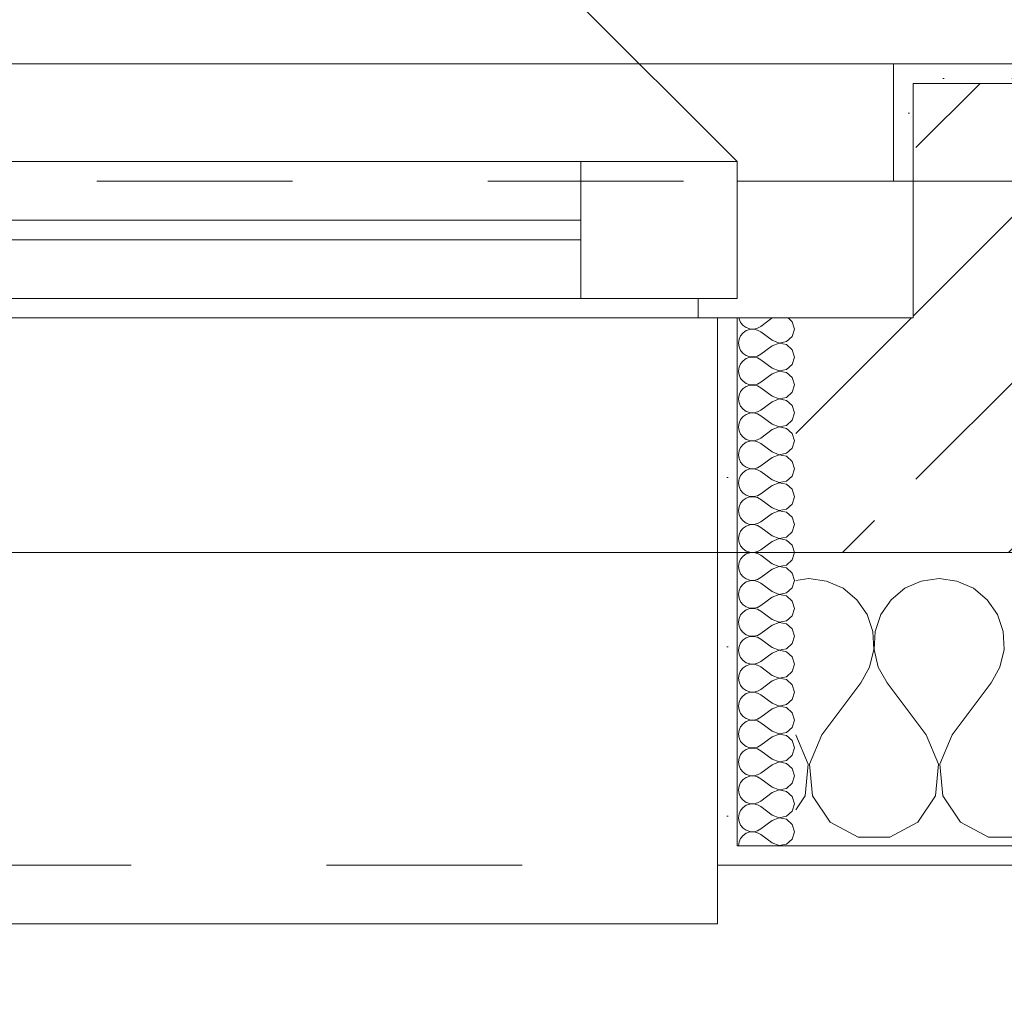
# Model space of a CAD drawing. Header units: metres. Extents: x -3.6 to 90.7, y -11.1 to 18.
# Tile 19 of 256: x 3.063 to 3.567, y -0.22 to 0.278. Entities that reach past the tile are written whole.
import ezdxf

# ---------------------------------------------------------------- set-up
doc = ezdxf.new("R2010")
doc.units = ezdxf.units.M
doc.header["$MEASUREMENT"] = 0
doc.linetypes.add('Strichlinie eng', pattern=[0.115, 0.075, -0.04])
doc.linetypes.add('Untersicht', pattern=[0.1, 0.075, -0.025])
for name, color, linetype in [('152 - Bemaßung_ Beschriftung.Ausbau', 7, 'Continuous'), ('603 - Struktur.Bodenplatte_ Decke Roh', 7, 'Continuous'), ('604 - Struktur.Wand Aussen', 7, 'Continuous'), ('650 - Abdeckung.Fußboden Aufbau', 7, 'Continuous'), ('Neubau_653 - Abdeckung.TB Verkofferung', 7, 'Continuous')]:
    doc.layers.add(name, color=color, linetype=linetype)
doc.styles.add('ERSTELLTER_STIL_2', font='txt')
doc.dimstyles.new('ERSTELLTER_STIL__1', dxfattribs={"dimtxt": 0.1, "dimasz": 0.0532, "dimexe": 0.18, "dimexo": 0.0625, "dimgap": 0, "dimtad": 1, "dimzin": 0, "dimdsep": 46, "dimtxsty": 'ERSTELLTER_STIL_2', "dimblk": 'ARROWHEAD_2', "dimblk1": 'ARROWHEAD_2', "dimblk2": 'ARROWHEAD_2', "dimcen": 0.09, "dimse1": 1, "dimse2": 1, "dimclrd": 7, "dimclre": 7, "dimclrt": 7, "dimazin": 0, "dimtfac": 1, "dimtdec": 4, "dimtmove": 0, "dimatfit": 3, "dimfxl": 1, "dimtolj": 1, "dimtzin": 0, "dimarcsym": 0})
doc.dimstyles.new('ERSTELLTER_STIL__2', dxfattribs={"dimtxt": 0.1, "dimasz": 0.0532, "dimexe": 0.18, "dimexo": 0.0625, "dimgap": 0, "dimtad": 1, "dimzin": 0, "dimdsep": 46, "dimtxsty": 'ERSTELLTER_STIL_2', "dimblk": 'ARROWHEAD_2', "dimblk1": 'ARROWHEAD_2', "dimblk2": 'ARROWHEAD_2', "dimcen": 0.09, "dimse1": 1, "dimse2": 1, "dimclrd": 7, "dimclre": 7, "dimclrt": 7, "dimazin": 0, "dimtfac": 1, "dimtdec": 4, "dimtmove": 2, "dimatfit": 3, "dimfxl": 1, "dimtolj": 1, "dimtzin": 0, "dimarcsym": 0})
doc.dimstyles.new('ERSTELLTER_STIL__3', dxfattribs={"dimtxt": 0.1, "dimasz": 0.0532, "dimexe": 0.18, "dimexo": 0.0625, "dimgap": 0, "dimtad": 1, "dimtih": 1, "dimtoh": 1, "dimzin": 0, "dimdsep": 46, "dimtxsty": 'ERSTELLTER_STIL_2', "dimblk": 'ARROWHEAD_2', "dimblk1": 'ARROWHEAD_2', "dimblk2": 'ARROWHEAD_2', "dimcen": 0.09, "dimse1": 1, "dimse2": 1, "dimclrd": 7, "dimclre": 7, "dimclrt": 7, "dimazin": 0, "dimtfac": 1, "dimtdec": 4, "dimtmove": 0, "dimatfit": 3, "dimfxl": 1, "dimtolj": 1, "dimtzin": 0, "dimarcsym": 0})
pattern_1 = [(0, (0, 0), (0, 0.0866025), [0, -0.05]), (0, (0.025, 0.0433), (0, 0.0866025), [0, -0.05])]
pattern_2 = [(45, (0, 0), (-0.01767767, 0.01767767), [0, -0.025])]

# ---------------------------------------------------------------- blocks, each defined once
blk = doc.blocks.new('*X73')
at = {"layer": '604 - Struktur.Wand Aussen', "color": 7, "linetype": 'Continuous', "lineweight": 5}
for p, q in [((3.46667, -0.00833), (3.46, -0.00926)), ((3.47578, -0.0096), (3.46667, -0.00833)), ((3.48419, -0.01331), (3.47578, -0.0096)), ((3.52422, -0.0096), (3.51581, -0.01331)), ((3.53333, -0.00833), (3.52422, -0.0096)), ((3.54244, -0.0096), (3.53333, -0.00833)), ((3.55086, -0.01331), (3.54244, -0.0096)), ((3.49127, -0.01918), (3.48419, -0.01331)), ((3.51581, -0.01331), (3.50873, -0.01918)), ((3.55794, -0.01918), (3.55086, -0.01331)), ((3.49648, -0.02676), (3.49127, -0.01918)), ((3.50873, -0.01918), (3.50352, -0.02676)), ((3.56315, -0.02676), (3.55794, -0.01918)), ((3.49942, -0.03547), (3.49648, -0.02676)), ((3.50352, -0.02676), (3.50058, -0.03547)), ((3.56609, -0.03547), (3.56315, -0.02676)), ((3.49987, -0.04466), (3.49942, -0.03547)), ((3.50058, -0.03547), (3.50013, -0.04466)), ((3.56653, -0.04466), (3.56609, -0.03547)), ((3.49778, -0.05362), (3.49987, -0.04466)), ((3.50013, -0.04466), (3.50222, -0.05362)), ((3.56445, -0.05362), (3.56653, -0.04466)), ((3.49333, -0.06167), (3.49778, -0.05362)), ((3.50222, -0.05362), (3.50667, -0.06167)), ((3.56, -0.06167), (3.56445, -0.05362)), ((3.47333, -0.08833), (3.49333, -0.06167)), ((3.52667, -0.08833), (3.50667, -0.06167)), ((3.54, -0.08833), (3.56, -0.06167)), ((3.46629, -0.1033), (3.46, -0.08833)), ((3.47333, -0.08833), (3.46705, -0.1033)), ((3.53295, -0.1033), (3.52667, -0.08833)), ((3.54, -0.08833), (3.53371, -0.1033)), ((3.46475, -0.11947), (3.46629, -0.1033)), ((3.46705, -0.1033), (3.46858, -0.11947)), ((3.53142, -0.11947), (3.53295, -0.1033)), ((3.53371, -0.1033), (3.53525, -0.11947)), ((3.46, -0.12662), (3.46475, -0.11947)), ((3.46858, -0.11947), (3.47757, -0.13299)), ((3.52243, -0.13299), (3.53142, -0.11947)), ((3.53525, -0.11947), (3.54424, -0.13299)), ((3.47757, -0.13299), (3.49188, -0.14066)), ((3.50812, -0.14066), (3.52243, -0.13299)), ((3.54424, -0.13299), (3.55855, -0.14066)), ((3.49188, -0.14066), (3.50812, -0.14066)), ((3.55855, -0.14066), (3.57479, -0.14066))]:
    blk.add_line(p, q, dxfattribs=at)
blk = doc.blocks.new('*X114')
at = {"layer": '604 - Struktur.Wand Aussen', "color": 7, "linetype": 'Continuous', "lineweight": 5}
for p, q in [((3.43091, 0.125), (3.43099, 0.12448)), ((3.43099, 0.12448), (3.43178, 0.12267)), ((3.43178, 0.12267), (3.43304, 0.12116)), ((3.43304, 0.12116), (3.43466, 0.12004)), ((3.44786, 0.125), (3.44214, 0.12071)), ((3.45822, 0.12304), (3.45608, 0.125)), ((3.45929, 0.11929), (3.45822, 0.12304)), ((3.43178, 0.1159), (3.43099, 0.11409)), ((3.43304, 0.11742), (3.43178, 0.1159)), ((3.43466, 0.11853), (3.43304, 0.11742)), ((3.43466, 0.12004), (3.43653, 0.11941)), ((3.43653, 0.11916), (3.43466, 0.11853)), ((3.43653, 0.11941), (3.4385, 0.11931)), ((3.4385, 0.11926), (3.43653, 0.11916)), ((3.4385, 0.11931), (3.44042, 0.11976)), ((3.44042, 0.11881), (3.4385, 0.11926)), ((3.44042, 0.11976), (3.44214, 0.12071)), ((3.44214, 0.11786), (3.44042, 0.11881)), ((3.44786, 0.11357), (3.44214, 0.11786)), ((3.45822, 0.11553), (3.45929, 0.11929)), ((3.43099, 0.11409), (3.43071, 0.11214)), ((3.43071, 0.11214), (3.43099, 0.11019)), ((3.44786, 0.11357), (3.4515, 0.11217)), ((3.4515, 0.11211), (3.44786, 0.11071)), ((3.4515, 0.11217), (3.45534, 0.1129)), ((3.45534, 0.11139), (3.4515, 0.11211)), ((3.45534, 0.1129), (3.45822, 0.11553)), ((3.45822, 0.10876), (3.45534, 0.11139)), ((3.43099, 0.11019), (3.43178, 0.10839)), ((3.43178, 0.10839), (3.43304, 0.10687)), ((3.43304, 0.10687), (3.43466, 0.10575)), ((3.44042, 0.10547), (3.44214, 0.10643)), ((3.44786, 0.11071), (3.44214, 0.10643)), ((3.45929, 0.105), (3.45822, 0.10876)), ((3.43178, 0.10161), (3.43099, 0.09981)), ((3.43304, 0.10313), (3.43178, 0.10161)), ((3.43466, 0.10425), (3.43304, 0.10313)), ((3.43466, 0.10575), (3.43653, 0.10512)), ((3.43653, 0.10488), (3.43466, 0.10425)), ((3.43653, 0.10512), (3.4385, 0.10503)), ((3.4385, 0.10497), (3.43653, 0.10488)), ((3.4385, 0.10503), (3.44042, 0.10547)), ((3.44042, 0.10453), (3.4385, 0.10497)), ((3.44214, 0.10357), (3.44042, 0.10453)), ((3.44786, 0.09929), (3.44214, 0.10357)), ((3.45534, 0.09861), (3.45822, 0.10124)), ((3.45822, 0.10124), (3.45929, 0.105)), ((3.43099, 0.09981), (3.43071, 0.09786)), ((3.43071, 0.09786), (3.43099, 0.09591)), ((3.43099, 0.09591), (3.43178, 0.0941)), ((3.44786, 0.09643), (3.44214, 0.09214)), ((3.44786, 0.09929), (3.4515, 0.09789)), ((3.4515, 0.09783), (3.44786, 0.09643)), ((3.4515, 0.09789), (3.45534, 0.09861)), ((3.45534, 0.0971), (3.4515, 0.09783)), ((3.45822, 0.09447), (3.45534, 0.0971)), ((3.43178, 0.0941), (3.43304, 0.09258)), ((3.43304, 0.09258), (3.43466, 0.09147)), ((3.43466, 0.09147), (3.43653, 0.09084)), ((3.43653, 0.09084), (3.4385, 0.09074)), ((3.4385, 0.09069), (3.43653, 0.09059)), ((3.4385, 0.09074), (3.44042, 0.09119)), ((3.44042, 0.09024), (3.4385, 0.09069)), ((3.44042, 0.09119), (3.44214, 0.09214)), ((3.45929, 0.09071), (3.45822, 0.09447)), ((3.45822, 0.08696), (3.45929, 0.09071)), ((3.43178, 0.08733), (3.43099, 0.08552)), ((3.43304, 0.08884), (3.43178, 0.08733)), ((3.43466, 0.08996), (3.43304, 0.08884)), ((3.43653, 0.09059), (3.43466, 0.08996)), ((3.44214, 0.08929), (3.44042, 0.09024)), ((3.44786, 0.085), (3.44214, 0.08929)), ((3.45534, 0.08433), (3.45822, 0.08696)), ((3.43099, 0.08552), (3.43071, 0.08357)), ((3.43071, 0.08357), (3.43099, 0.08162)), ((3.43099, 0.08162), (3.43178, 0.07982)), ((3.44786, 0.08214), (3.44214, 0.07786)), ((3.44786, 0.085), (3.4515, 0.0836)), ((3.4515, 0.08354), (3.44786, 0.08214)), ((3.4515, 0.0836), (3.45534, 0.08433)), ((3.45534, 0.08282), (3.4515, 0.08354)), ((3.45822, 0.08018), (3.45534, 0.08282)), ((3.43178, 0.07982), (3.43304, 0.0783)), ((3.43304, 0.0783), (3.43466, 0.07718)), ((3.43466, 0.07567), (3.43304, 0.07456)), ((3.43466, 0.07718), (3.43653, 0.07655)), ((3.43653, 0.0763), (3.43466, 0.07567)), ((3.43653, 0.07655), (3.4385, 0.07646)), ((3.4385, 0.0764), (3.43653, 0.0763)), ((3.4385, 0.07646), (3.44042, 0.0769)), ((3.44042, 0.07595), (3.4385, 0.0764)), ((3.44042, 0.0769), (3.44214, 0.07786)), ((3.44214, 0.075), (3.44042, 0.07595)), ((3.45929, 0.07643), (3.45822, 0.08018)), ((3.45822, 0.07267), (3.45929, 0.07643)), ((3.43099, 0.07124), (3.43071, 0.06929)), ((3.43178, 0.07304), (3.43099, 0.07124)), ((3.43304, 0.07456), (3.43178, 0.07304)), ((3.44786, 0.07071), (3.44214, 0.075)), ((3.44786, 0.07071), (3.4515, 0.06931)), ((3.45534, 0.07004), (3.45822, 0.07267)), ((3.43071, 0.06929), (3.43099, 0.06733)), ((3.43099, 0.06733), (3.43178, 0.06553)), ((3.43178, 0.06553), (3.43304, 0.06401)), ((3.44786, 0.06786), (3.44214, 0.06357)), ((3.4515, 0.06926), (3.44786, 0.06786)), ((3.4515, 0.06931), (3.45534, 0.07004)), ((3.45534, 0.06853), (3.4515, 0.06926)), ((3.45822, 0.0659), (3.45534, 0.06853)), ((3.45929, 0.06214), (3.45822, 0.0659)), ((3.43304, 0.06401), (3.43466, 0.0629)), ((3.43466, 0.06139), (3.43304, 0.06027)), ((3.43466, 0.0629), (3.43653, 0.06227)), ((3.43653, 0.06202), (3.43466, 0.06139)), ((3.43653, 0.06227), (3.4385, 0.06217)), ((3.4385, 0.06211), (3.43653, 0.06202)), ((3.4385, 0.06217), (3.44042, 0.06262)), ((3.44042, 0.06167), (3.4385, 0.06211)), ((3.44042, 0.06262), (3.44214, 0.06357)), ((3.44214, 0.06071), (3.44042, 0.06167)), ((3.44786, 0.05643), (3.44214, 0.06071)), ((3.45822, 0.05839), (3.45929, 0.06214)), ((3.43099, 0.05695), (3.43071, 0.055)), ((3.43178, 0.05876), (3.43099, 0.05695)), ((3.43304, 0.06027), (3.43178, 0.05876)), ((3.44786, 0.05643), (3.4515, 0.05503)), ((3.4515, 0.05503), (3.45534, 0.05575)), ((3.45534, 0.05575), (3.45822, 0.05839)), ((3.43071, 0.055), (3.43099, 0.05305)), ((3.43099, 0.05305), (3.43178, 0.05124)), ((3.43178, 0.05124), (3.43304, 0.04973)), ((3.44786, 0.05357), (3.44214, 0.04929)), ((3.4515, 0.05497), (3.44786, 0.05357)), ((3.45534, 0.05425), (3.4515, 0.05497)), ((3.45822, 0.05161), (3.45534, 0.05425)), ((3.45929, 0.04786), (3.45822, 0.05161)), ((3.43304, 0.04599), (3.43178, 0.04447)), ((3.43304, 0.04973), (3.43466, 0.04861)), ((3.43466, 0.0471), (3.43304, 0.04599)), ((3.43466, 0.04861), (3.43653, 0.04798)), ((3.43653, 0.04773), (3.43466, 0.0471)), ((3.43653, 0.04798), (3.4385, 0.04789)), ((3.4385, 0.04783), (3.43653, 0.04773)), ((3.4385, 0.04789), (3.44042, 0.04833)), ((3.44042, 0.04738), (3.4385, 0.04783)), ((3.44042, 0.04833), (3.44214, 0.04929)), ((3.44214, 0.04643), (3.44042, 0.04738)), ((3.44786, 0.04214), (3.44214, 0.04643)), ((3.45822, 0.0441), (3.45929, 0.04786)), ((3.43099, 0.04267), (3.43071, 0.04071)), ((3.43071, 0.04071), (3.43099, 0.03876)), ((3.43178, 0.04447), (3.43099, 0.04267)), ((3.44786, 0.04214), (3.4515, 0.04074)), ((3.4515, 0.04069), (3.44786, 0.03929)), ((3.4515, 0.04074), (3.45534, 0.04147)), ((3.45534, 0.03996), (3.4515, 0.04069)), ((3.45534, 0.04147), (3.45822, 0.0441)), ((3.43099, 0.03876), (3.43178, 0.03696)), ((3.43178, 0.03696), (3.43304, 0.03544)), ((3.43304, 0.03544), (3.43466, 0.03433)), ((3.44786, 0.03929), (3.44214, 0.035)), ((3.45822, 0.03733), (3.45534, 0.03996)), ((3.45929, 0.03357), (3.45822, 0.03733)), ((3.43304, 0.0317), (3.43178, 0.03018)), ((3.43466, 0.03282), (3.43304, 0.0317)), ((3.43466, 0.03433), (3.43653, 0.0337)), ((3.43653, 0.03345), (3.43466, 0.03282)), ((3.43653, 0.0337), (3.4385, 0.0336)), ((3.4385, 0.03354), (3.43653, 0.03345)), ((3.4385, 0.0336), (3.44042, 0.03405)), ((3.44042, 0.0331), (3.4385, 0.03354)), ((3.44042, 0.03405), (3.44214, 0.035)), ((3.44214, 0.03214), (3.44042, 0.0331)), ((3.44786, 0.02786), (3.44214, 0.03214)), ((3.45822, 0.02982), (3.45929, 0.03357)), ((3.43099, 0.02838), (3.43071, 0.02643)), ((3.43071, 0.02643), (3.43099, 0.02448)), ((3.43178, 0.03018), (3.43099, 0.02838)), ((3.44786, 0.02786), (3.4515, 0.02646)), ((3.4515, 0.0264), (3.44786, 0.025)), ((3.4515, 0.02646), (3.45534, 0.02718)), ((3.45534, 0.02567), (3.4515, 0.0264)), ((3.45534, 0.02718), (3.45822, 0.02982)), ((3.45822, 0.02304), (3.45534, 0.02567)), ((3.43099, 0.02448), (3.43178, 0.02267)), ((3.43178, 0.02267), (3.43304, 0.02116)), ((3.43304, 0.02116), (3.43466, 0.02004)), ((3.44042, 0.01976), (3.44214, 0.02071)), ((3.44786, 0.025), (3.44214, 0.02071)), ((3.45929, 0.01929), (3.45822, 0.02304)), ((3.43178, 0.0159), (3.43099, 0.01409)), ((3.43304, 0.01742), (3.43178, 0.0159)), ((3.43466, 0.01853), (3.43304, 0.01742)), ((3.43466, 0.02004), (3.43653, 0.01941)), ((3.43653, 0.01916), (3.43466, 0.01853)), ((3.43653, 0.01941), (3.4385, 0.01931)), ((3.4385, 0.01926), (3.43653, 0.01916)), ((3.4385, 0.01931), (3.44042, 0.01976)), ((3.44042, 0.01881), (3.4385, 0.01926)), ((3.44214, 0.01786), (3.44042, 0.01881)), ((3.44786, 0.01357), (3.44214, 0.01786)), ((3.45534, 0.0129), (3.45822, 0.01553)), ((3.45822, 0.01553), (3.45929, 0.01929)), ((3.43099, 0.01409), (3.43071, 0.01214)), ((3.43071, 0.01214), (3.43099, 0.01019)), ((3.43099, 0.01019), (3.43178, 0.00839)), ((3.44786, 0.01071), (3.44214, 0.00643)), ((3.44786, 0.01357), (3.4515, 0.01217)), ((3.4515, 0.01211), (3.44786, 0.01071)), ((3.4515, 0.01217), (3.45534, 0.0129)), ((3.45534, 0.01139), (3.4515, 0.01211)), ((3.45822, 0.00876), (3.45534, 0.01139)), ((3.43178, 0.00839), (3.43304, 0.00687)), ((3.43304, 0.00687), (3.43466, 0.00575)), ((3.43466, 0.00575), (3.43653, 0.00512)), ((3.43653, 0.00512), (3.4385, 0.00503)), ((3.4385, 0.00503), (3.44042, 0.00547)), ((3.44042, 0.00547), (3.44214, 0.00643)), ((3.45929, 0.005), (3.45822, 0.00876)), ((3.43178, 0.00161), (3.43099, -0.00019)), ((3.43304, 0.00313), (3.43178, 0.00161)), ((3.43466, 0.00425), (3.43304, 0.00313)), ((3.43653, 0.00488), (3.43466, 0.00425)), ((3.4385, 0.00497), (3.43653, 0.00488)), ((3.44042, 0.00453), (3.4385, 0.00497)), ((3.44214, 0.00357), (3.44042, 0.00453)), ((3.44786, -0.00071), (3.44214, 0.00357)), ((3.45534, -0.00139), (3.45822, 0.00124)), ((3.45822, 0.00124), (3.45929, 0.005)), ((3.43099, -0.00019), (3.43071, -0.00214)), ((3.43071, -0.00214), (3.43099, -0.00409)), ((3.43099, -0.00409), (3.43178, -0.0059)), ((3.44786, -0.00357), (3.44214, -0.00786)), ((3.44786, -0.00071), (3.4515, -0.00211)), ((3.4515, -0.00217), (3.44786, -0.00357)), ((3.4515, -0.00211), (3.45534, -0.00139)), ((3.45534, -0.0029), (3.4515, -0.00217)), ((3.45822, -0.00553), (3.45534, -0.0029)), ((3.43178, -0.0059), (3.43304, -0.00742)), ((3.43304, -0.00742), (3.43466, -0.00853)), ((3.43466, -0.01004), (3.43304, -0.01116)), ((3.43466, -0.00853), (3.43653, -0.00916)), ((3.43653, -0.00941), (3.43466, -0.01004)), ((3.43653, -0.00916), (3.4385, -0.00926)), ((3.4385, -0.00931), (3.43653, -0.00941)), ((3.4385, -0.00926), (3.44042, -0.00881)), ((3.44042, -0.00976), (3.4385, -0.00931)), ((3.44042, -0.00881), (3.44214, -0.00786)), ((3.44214, -0.01071), (3.44042, -0.00976)), ((3.45929, -0.00929), (3.45822, -0.00553)), ((3.45822, -0.01304), (3.45929, -0.00929)), ((3.43099, -0.01448), (3.43071, -0.01643)), ((3.43178, -0.01267), (3.43099, -0.01448)), ((3.43304, -0.01116), (3.43178, -0.01267)), ((3.44786, -0.015), (3.44214, -0.01071)), ((3.44786, -0.015), (3.4515, -0.0164)), ((3.45534, -0.01567), (3.45822, -0.01304)), ((3.43071, -0.01643), (3.43099, -0.01838)), ((3.43099, -0.01838), (3.43178, -0.02018)), ((3.44786, -0.01786), (3.44214, -0.02214)), ((3.4515, -0.01646), (3.44786, -0.01786)), ((3.4515, -0.0164), (3.45534, -0.01567)), ((3.45534, -0.01718), (3.4515, -0.01646)), ((3.45822, -0.01982), (3.45534, -0.01718)), ((3.45929, -0.02357), (3.45822, -0.01982)), ((3.43178, -0.02018), (3.43304, -0.0217)), ((3.43304, -0.0217), (3.43466, -0.02282)), ((3.43466, -0.02433), (3.43304, -0.02544)), ((3.43466, -0.02282), (3.43653, -0.02345)), ((3.43653, -0.0237), (3.43466, -0.02433)), ((3.43653, -0.02345), (3.4385, -0.02354)), ((3.4385, -0.0236), (3.43653, -0.0237)), ((3.4385, -0.02354), (3.44042, -0.0231)), ((3.44042, -0.02405), (3.4385, -0.0236)), ((3.44042, -0.0231), (3.44214, -0.02214)), ((3.44214, -0.025), (3.44042, -0.02405)), ((3.44786, -0.02929), (3.44214, -0.025)), ((3.45822, -0.02733), (3.45929, -0.02357)), ((3.43099, -0.02876), (3.43071, -0.03071)), ((3.43178, -0.02696), (3.43099, -0.02876)), ((3.43304, -0.02544), (3.43178, -0.02696)), ((3.44786, -0.02929), (3.4515, -0.03069)), ((3.4515, -0.03069), (3.45534, -0.02996)), ((3.45534, -0.02996), (3.45822, -0.02733)), ((3.43071, -0.03071), (3.43099, -0.03267)), ((3.43099, -0.03267), (3.43178, -0.03447)), ((3.43178, -0.03447), (3.43304, -0.03599)), ((3.44786, -0.03214), (3.44214, -0.03643)), ((3.4515, -0.03074), (3.44786, -0.03214)), ((3.45534, -0.03147), (3.4515, -0.03074)), ((3.45822, -0.0341), (3.45534, -0.03147)), ((3.45929, -0.03786), (3.45822, -0.0341)), ((3.43304, -0.03973), (3.43178, -0.04124)), ((3.43304, -0.03599), (3.43466, -0.0371)), ((3.43466, -0.03861), (3.43304, -0.03973)), ((3.43466, -0.0371), (3.43653, -0.03773)), ((3.43653, -0.03798), (3.43466, -0.03861)), ((3.43653, -0.03773), (3.4385, -0.03783)), ((3.4385, -0.03789), (3.43653, -0.03798)), ((3.4385, -0.03783), (3.44042, -0.03738)), ((3.44042, -0.03833), (3.4385, -0.03789)), ((3.44042, -0.03738), (3.44214, -0.03643)), ((3.44214, -0.03929), (3.44042, -0.03833)), ((3.44786, -0.04357), (3.44214, -0.03929)), ((3.45822, -0.04161), (3.45929, -0.03786)), ((3.43099, -0.04305), (3.43071, -0.045)), ((3.43071, -0.045), (3.43099, -0.04695)), ((3.43178, -0.04124), (3.43099, -0.04305)), ((3.44786, -0.04357), (3.4515, -0.04497)), ((3.4515, -0.04503), (3.44786, -0.04643)), ((3.4515, -0.04497), (3.45534, -0.04425)), ((3.45534, -0.04575), (3.4515, -0.04503)), ((3.45534, -0.04425), (3.45822, -0.04161)), ((3.43099, -0.04695), (3.43178, -0.04876)), ((3.43178, -0.04876), (3.43304, -0.05027)), ((3.43304, -0.05027), (3.43466, -0.05139)), ((3.44786, -0.04643), (3.44214, -0.05071)), ((3.45822, -0.04839), (3.45534, -0.04575)), ((3.45929, -0.05214), (3.45822, -0.04839)), ((3.43304, -0.05401), (3.43178, -0.05553)), ((3.43466, -0.0529), (3.43304, -0.05401)), ((3.43466, -0.05139), (3.43653, -0.05202)), ((3.43653, -0.05227), (3.43466, -0.0529)), ((3.43653, -0.05202), (3.4385, -0.05211)), ((3.4385, -0.05217), (3.43653, -0.05227)), ((3.4385, -0.05211), (3.44042, -0.05167)), ((3.44042, -0.05262), (3.4385, -0.05217)), ((3.44042, -0.05167), (3.44214, -0.05071)), ((3.44214, -0.05357), (3.44042, -0.05262)), ((3.44786, -0.05786), (3.44214, -0.05357)), ((3.45822, -0.0559), (3.45929, -0.05214)), ((3.43099, -0.05733), (3.43071, -0.05929)), ((3.43071, -0.05929), (3.43099, -0.06124)), ((3.43178, -0.05553), (3.43099, -0.05733)), ((3.44786, -0.05786), (3.4515, -0.05926)), ((3.4515, -0.05931), (3.44786, -0.06071)), ((3.4515, -0.05926), (3.45534, -0.05853)), ((3.45534, -0.06004), (3.4515, -0.05931)), ((3.45534, -0.05853), (3.45822, -0.0559)), ((3.45822, -0.06267), (3.45534, -0.06004)), ((3.43099, -0.06124), (3.43178, -0.06304)), ((3.43178, -0.06304), (3.43304, -0.06456)), ((3.43304, -0.06456), (3.43466, -0.06567)), ((3.44042, -0.06595), (3.44214, -0.065)), ((3.44786, -0.06071), (3.44214, -0.065)), ((3.45929, -0.06643), (3.45822, -0.06267)), ((3.43178, -0.06982), (3.43099, -0.07162)), ((3.43304, -0.0683), (3.43178, -0.06982)), ((3.43466, -0.06718), (3.43304, -0.0683)), ((3.43466, -0.06567), (3.43653, -0.0663)), ((3.43653, -0.06655), (3.43466, -0.06718)), ((3.43653, -0.0663), (3.4385, -0.0664)), ((3.4385, -0.06646), (3.43653, -0.06655)), ((3.4385, -0.0664), (3.44042, -0.06595)), ((3.44042, -0.0669), (3.4385, -0.06646)), ((3.44214, -0.06786), (3.44042, -0.0669)), ((3.44786, -0.07214), (3.44214, -0.06786)), ((3.45534, -0.07282), (3.45822, -0.07018)), ((3.45822, -0.07018), (3.45929, -0.06643)), ((3.43099, -0.07162), (3.43071, -0.07357)), ((3.43071, -0.07357), (3.43099, -0.07552)), ((3.43099, -0.07552), (3.43178, -0.07733)), ((3.44786, -0.075), (3.44214, -0.07929)), ((3.44786, -0.07214), (3.4515, -0.07354)), ((3.4515, -0.0736), (3.44786, -0.075)), ((3.4515, -0.07354), (3.45534, -0.07282)), ((3.45534, -0.07433), (3.4515, -0.0736)), ((3.45822, -0.07696), (3.45534, -0.07433)), ((3.43178, -0.07733), (3.43304, -0.07884)), ((3.43304, -0.07884), (3.43466, -0.07996)), ((3.43466, -0.07996), (3.43653, -0.08059)), ((3.4385, -0.08069), (3.44042, -0.08024)), ((3.44042, -0.08024), (3.44214, -0.07929)), ((3.45929, -0.08071), (3.45822, -0.07696)), ((3.43178, -0.0841), (3.43099, -0.08591)), ((3.43304, -0.08258), (3.43178, -0.0841)), ((3.43466, -0.08147), (3.43304, -0.08258)), ((3.43653, -0.08084), (3.43466, -0.08147)), ((3.43653, -0.08059), (3.4385, -0.08069)), ((3.4385, -0.08074), (3.43653, -0.08084)), ((3.44042, -0.08119), (3.4385, -0.08074)), ((3.44214, -0.08214), (3.44042, -0.08119)), ((3.44786, -0.08643), (3.44214, -0.08214)), ((3.45534, -0.0871), (3.45822, -0.08447)), ((3.45822, -0.08447), (3.45929, -0.08071)), ((3.43099, -0.08591), (3.43071, -0.08786)), ((3.43071, -0.08786), (3.43099, -0.08981)), ((3.43099, -0.08981), (3.43178, -0.09161)), ((3.44786, -0.08929), (3.44214, -0.09357)), ((3.44786, -0.08643), (3.4515, -0.08783)), ((3.4515, -0.08789), (3.44786, -0.08929)), ((3.4515, -0.08783), (3.45534, -0.0871)), ((3.45534, -0.08861), (3.4515, -0.08789)), ((3.45822, -0.09124), (3.45534, -0.08861)), ((3.43178, -0.09161), (3.43304, -0.09313)), ((3.43304, -0.09313), (3.43466, -0.09425)), ((3.43466, -0.09425), (3.43653, -0.09488)), ((3.43653, -0.09512), (3.43466, -0.09575)), ((3.43653, -0.09488), (3.4385, -0.09497)), ((3.4385, -0.09503), (3.43653, -0.09512)), ((3.4385, -0.09497), (3.44042, -0.09453)), ((3.44042, -0.09547), (3.4385, -0.09503)), ((3.44042, -0.09453), (3.44214, -0.09357)), ((3.44214, -0.09643), (3.44042, -0.09547)), ((3.45929, -0.095), (3.45822, -0.09124)), ((3.45822, -0.09876), (3.45929, -0.095)), ((3.43099, -0.10019), (3.43071, -0.10214)), ((3.43178, -0.09839), (3.43099, -0.10019)), ((3.43304, -0.09687), (3.43178, -0.09839)), ((3.43466, -0.09575), (3.43304, -0.09687)), ((3.44786, -0.10071), (3.44214, -0.09643)), ((3.44786, -0.10071), (3.4515, -0.10211)), ((3.45534, -0.10139), (3.45822, -0.09876)), ((3.43071, -0.10214), (3.43099, -0.10409)), ((3.43099, -0.10409), (3.43178, -0.1059)), ((3.44786, -0.10357), (3.44214, -0.10786)), ((3.4515, -0.10217), (3.44786, -0.10357)), ((3.4515, -0.10211), (3.45534, -0.10139)), ((3.45534, -0.1029), (3.4515, -0.10217)), ((3.45822, -0.10553), (3.45534, -0.1029)), ((3.45929, -0.10929), (3.45822, -0.10553)), ((3.43178, -0.1059), (3.43304, -0.10742)), ((3.43304, -0.10742), (3.43466, -0.10853)), ((3.43466, -0.11004), (3.43304, -0.11116)), ((3.43466, -0.10853), (3.43653, -0.10916)), ((3.43653, -0.10941), (3.43466, -0.11004)), ((3.43653, -0.10916), (3.4385, -0.10926)), ((3.4385, -0.10931), (3.43653, -0.10941)), ((3.4385, -0.10926), (3.44042, -0.10881)), ((3.44042, -0.10976), (3.4385, -0.10931)), ((3.44042, -0.10881), (3.44214, -0.10786)), ((3.44214, -0.11071), (3.44042, -0.10976)), ((3.44786, -0.115), (3.44214, -0.11071)), ((3.45822, -0.11304), (3.45929, -0.10929)), ((3.43099, -0.11448), (3.43071, -0.11643)), ((3.43178, -0.11267), (3.43099, -0.11448)), ((3.43304, -0.11116), (3.43178, -0.11267)), ((3.44786, -0.115), (3.4515, -0.1164)), ((3.4515, -0.1164), (3.45534, -0.11567)), ((3.45534, -0.11567), (3.45822, -0.11304)), ((3.43071, -0.11643), (3.43099, -0.11838)), ((3.43099, -0.11838), (3.43178, -0.12018)), ((3.43178, -0.12018), (3.43304, -0.1217)), ((3.44786, -0.11786), (3.44214, -0.12214)), ((3.4515, -0.11646), (3.44786, -0.11786)), ((3.45534, -0.11718), (3.4515, -0.11646)), ((3.45822, -0.11982), (3.45534, -0.11718)), ((3.45929, -0.12357), (3.45822, -0.11982)), ((3.43304, -0.12544), (3.43178, -0.12696)), ((3.43304, -0.1217), (3.43466, -0.12282)), ((3.43466, -0.12433), (3.43304, -0.12544)), ((3.43466, -0.12282), (3.43653, -0.12345)), ((3.43653, -0.1237), (3.43466, -0.12433)), ((3.43653, -0.12345), (3.4385, -0.12354)), ((3.4385, -0.1236), (3.43653, -0.1237)), ((3.4385, -0.12354), (3.44042, -0.1231)), ((3.44042, -0.12405), (3.4385, -0.1236)), ((3.44042, -0.1231), (3.44214, -0.12214)), ((3.44214, -0.125), (3.44042, -0.12405)), ((3.44786, -0.12929), (3.44214, -0.125)), ((3.45822, -0.12733), (3.45929, -0.12357)), ((3.43099, -0.12876), (3.43071, -0.13071)), ((3.43071, -0.13071), (3.43099, -0.13267)), ((3.43178, -0.12696), (3.43099, -0.12876)), ((3.44786, -0.12929), (3.4515, -0.13069)), ((3.4515, -0.13074), (3.44786, -0.13214)), ((3.4515, -0.13069), (3.45534, -0.12996)), ((3.45534, -0.13147), (3.4515, -0.13074)), ((3.45534, -0.12996), (3.45822, -0.12733)), ((3.43099, -0.13267), (3.43178, -0.13447)), ((3.43178, -0.13447), (3.43304, -0.13599)), ((3.44786, -0.13214), (3.44214, -0.13643)), ((3.45822, -0.1341), (3.45534, -0.13147)), ((3.45929, -0.13786), (3.45822, -0.1341)), ((3.43304, -0.13973), (3.43178, -0.14124)), ((3.43304, -0.13599), (3.43466, -0.1371)), ((3.43466, -0.13861), (3.43304, -0.13973)), ((3.43466, -0.1371), (3.43653, -0.13773)), ((3.43653, -0.13798), (3.43466, -0.13861)), ((3.43653, -0.13773), (3.4385, -0.13783)), ((3.4385, -0.13789), (3.43653, -0.13798)), ((3.4385, -0.13783), (3.44042, -0.13738)), ((3.44042, -0.13833), (3.4385, -0.13789)), ((3.44042, -0.13738), (3.44214, -0.13643)), ((3.44214, -0.13929), (3.44042, -0.13833)), ((3.44786, -0.14357), (3.44214, -0.13929)), ((3.45822, -0.14161), (3.45929, -0.13786)), ((3.43099, -0.14305), (3.43071, -0.145)), ((3.43178, -0.14124), (3.43099, -0.14305)), ((3.44786, -0.14357), (3.4515, -0.14497)), ((3.4515, -0.14497), (3.45534, -0.14425)), ((3.45534, -0.14425), (3.45822, -0.14161))]:
    blk.add_line(p, q, dxfattribs=at)
blk = doc.blocks.new('*D352')
at = {"layer": '152 - Bemaßung_ Beschriftung.Ausbau', "color": 7, "linetype": 'Continuous', "lineweight": 5}
for p, q in [((-1.71, 0.02521), (-1.64, -0.01521)), ((-1.675, -0.145), (-1.675, 0.005)), ((-1.71, -0.12479), (-1.64, -0.16521)), ((-1.6225, -0.145), (-1.7275, -0.145)), ((-1.675, -0.17923), (-1.675, -0.145))]:
    blk.add_line(p, q, dxfattribs=at)
at = {"layer": '152 - Bemaßung_ Beschriftung.Ausbau', "color": 7, "lineweight": 5, "insert": (-1.68664, -0.14589), "char_height": 0.1, "attachment_point": 7, "rotation": 90, "style": 'ERSTELLTER_STIL_2'}
blk.add_mtext('\\A1;{\\pql;\\fArial|b0|i0|c0|p38;15}', dxfattribs=at)
blk = doc.blocks.new('ARROWHEAD_2')
at = {"color": 0, "linetype": 'Continuous', "lineweight": 0}
for p, q in [((-0.3781, -0.655), (0.3781, 0.655)), ((0, 0), (-1, 0))]:
    blk.add_line(p, q, dxfattribs=at)
blk = doc.blocks.new('*D353')
at = {"layer": '152 - Bemaßung_ Beschriftung.Ausbau', "color": 7, "linetype": 'Continuous', "lineweight": 5}
for p, q in [((-1.71, 0.02521), (-1.64, -0.01521)), ((-1.675, -0.145), (-1.675, 0.005))]:
    blk.add_line(p, q, dxfattribs=at)
blk = doc.blocks.new('*D355')
at = {"layer": '152 - Bemaßung_ Beschriftung.Ausbau', "color": 7, "linetype": 'Continuous', "lineweight": 5}
for p, q in [((-1.71, 5.82521), (-1.64, 5.78479)), ((-1.6225, 5.805), (-1.7275, 5.805)), ((-1.675, 0.245), (-1.675, 5.805)), ((-1.71, 0.26521), (-1.64, 0.22479)), ((-1.6225, 0.245), (-1.7275, 0.245)), ((-1.675, 0.005), (-1.675, 0.245))]:
    blk.add_line(p, q, dxfattribs=at)
at = {"layer": '152 - Bemaßung_ Beschriftung.Ausbau', "color": 7, "lineweight": 5, "char_height": 0.1, "attachment_point": 7, "rotation": 90, "style": 'ERSTELLTER_STIL_2'}
for s, insert in [('\\A1;{\\pql;\\fArial|b0|i0|c0|p38;12}', (-1.695, 5.633)), ('\\A1;{\\pql;\\fArial|b0|i0|c0|p38;5,56}', (-1.695, 2.81608))]:
    blk.add_mtext(s, dxfattribs=dict(at, insert=insert))
blk = doc.blocks.new('*D362')
at = {"layer": '152 - Bemaßung_ Beschriftung.Ausbau', "color": 7, "linetype": 'Continuous', "lineweight": 5}
for p, q in [((-2.21, 0.02521), (-2.14, -0.01521)), ((-2.175, -0.145), (-2.175, 0.005)), ((-2.21, -0.12479), (-2.14, -0.16521)), ((-2.1225, -0.145), (-2.2275, -0.145)), ((-2.175, -0.17923), (-2.175, -0.145))]:
    blk.add_line(p, q, dxfattribs=at)
at = {"layer": '152 - Bemaßung_ Beschriftung.Ausbau', "color": 7, "lineweight": 5, "insert": (-2.1845, -0.14511), "char_height": 0.1, "attachment_point": 7, "rotation": 90, "style": 'ERSTELLTER_STIL_2'}
blk.add_mtext('\\A1;{\\pql;\\fArial|b0|i0|c0|p38;15}', dxfattribs=at)
blk = doc.blocks.new('*D363')
at = {"layer": '152 - Bemaßung_ Beschriftung.Ausbau', "color": 7, "linetype": 'Continuous', "lineweight": 5}
for p, q in [((-2.21, 0.27019), (-2.14, 0.22978)), ((-2.14, 0.22479), (-2.21, 0.26521)), ((-2.1225, 0.245), (-2.2275, 0.245)), ((-2.175, 0.005), (-2.175, 0.245)), ((-2.21, 0.02521), (-2.14, -0.01521)), ((-2.1225, 0.005), (-2.2275, 0.005)), ((-2.175, -0.145), (-2.175, 0.005))]:
    blk.add_line(p, q, dxfattribs=at)
at = {"layer": '152 - Bemaßung_ Beschriftung.Ausbau', "color": 7, "lineweight": 5, "insert": (-2.195, 0.04911), "char_height": 0.1, "attachment_point": 7, "rotation": 90, "style": 'ERSTELLTER_STIL_2'}
blk.add_mtext('\\A1;{\\pql;\\fArial|b0|i0|c0|p38;24}', dxfattribs=at)
blk = doc.blocks.new('*D377')
at = {"layer": '152 - Bemaßung_ Beschriftung.Ausbau', "color": 7, "linetype": 'Continuous', "lineweight": 5}
for p, q in [((-0.015, -4.1125), (-0.015, -4.0075)), ((1.12, -4.1125), (1.12, -4.0075)), ((0.00521, -4.025), (-0.03521, -4.095)), ((1.14021, -4.025), (1.09979, -4.095)), ((-0.165, -4.06), (-0.015, -4.06)), ((-0.015, -4.06), (1.12, -4.06)), ((1.12, -4.06), (3.52, -4.06))]:
    blk.add_line(p, q, dxfattribs=at)
at = {"layer": '152 - Bemaßung_ Beschriftung.Ausbau', "color": 7, "lineweight": 5, "insert": (0.39443, -4.05941), "char_height": 0.1, "attachment_point": 7, "style": 'ERSTELLTER_STIL_2'}
blk.add_mtext('\\A1;{\\pql;\\fArial|b0|i0|c0|p38;1,13\\fArial|b0|i0|c0|p38;\\A1{\\H.66x;\\S5^  ;}}', dxfattribs=at)
blk = doc.blocks.new('*D378')
at = {"layer": '152 - Bemaßung_ Beschriftung.Ausbau', "color": 7, "linetype": 'Continuous', "lineweight": 5}
for p, q in [((1.14021, -4.025), (1.09979, -4.095)), ((3.54021, -4.025), (3.49979, -4.095)), ((1.12, -4.06), (3.52, -4.06))]:
    blk.add_line(p, q, dxfattribs=at)
at = {"layer": '152 - Bemaßung_ Beschriftung.Ausbau', "color": 7, "lineweight": 5, "char_height": 0.1, "attachment_point": 7, "style": 'ERSTELLTER_STIL_2'}
for s, insert in [('\\A1;{\\pql;\\fArial|b0|i0|c0|p38;2,40}', (2.18697, -4.04)), ('\\A1;{\\pql;\\fArial|b0|i0|c0|p38;2,01}', (2.18697, -4.18))]:
    blk.add_mtext(s, dxfattribs=dict(at, insert=insert))
blk = doc.blocks.new('*D379')
at = {"layer": '152 - Bemaßung_ Beschriftung.Ausbau', "color": 7, "linetype": 'Continuous', "lineweight": 5}
for p, q in [((3.52, -4.1125), (3.52, -4.0075)), ((4.72, -4.1125), (4.72, -4.0075)), ((3.54021, -4.025), (3.49979, -4.095)), ((4.74021, -4.025), (4.69979, -4.095)), ((1.12, -4.06), (3.52, -4.06)), ((3.52, -4.06), (4.72, -4.06)), ((4.72, -4.06), (7.12, -4.06))]:
    blk.add_line(p, q, dxfattribs=at)
at = {"layer": '152 - Bemaßung_ Beschriftung.Ausbau', "color": 7, "lineweight": 5, "insert": (3.98697, -4.04), "char_height": 0.1, "attachment_point": 7, "style": 'ERSTELLTER_STIL_2'}
blk.add_mtext('\\A1;{\\pql;\\fArial|b0|i0|c0|p38;1,20}', dxfattribs=at)
blk = doc.blocks.new('*D417')
at = {"layer": '152 - Bemaßung_ Beschriftung.Ausbau', "color": 7, "linetype": 'Continuous', "lineweight": 5}
for p, q in [((0.225, -4.6125), (0.225, -4.5075)), ((0.275, -4.6125), (0.275, -4.5075)), ((0.24521, -4.525), (0.20479, -4.595)), ((0.29521, -4.525), (0.25479, -4.595)), ((-0.015, -4.56), (0.225, -4.56)), ((0.225, -4.56), (0.275, -4.56)), ((0.275, -4.56), (4.02497, -4.56))]:
    blk.add_line(p, q, dxfattribs=at)
blk = doc.blocks.new('*D418')
at = {"layer": '152 - Bemaßung_ Beschriftung.Ausbau', "color": 7, "linetype": 'Continuous', "lineweight": 5}
for p, q in [((4.02497, -4.6125), (4.02497, -4.5075)), ((0.29521, -4.525), (0.25479, -4.595)), ((4.04518, -4.525), (4.00477, -4.595)), ((0.275, -4.56), (4.02497, -4.56))]:
    blk.add_line(p, q, dxfattribs=at)
at = {"layer": '152 - Bemaßung_ Beschriftung.Ausbau', "color": 7, "lineweight": 5, "char_height": 0.1, "attachment_point": 7, "style": 'ERSTELLTER_STIL_2'}
for s, insert in [('\\A1;{\\pql;\\fArial|b0|i0|c0|p38;18\\fArial|b0|i0|c0|p38;\\A1{\\H.66x;\\S5^  ;}}', (3.80289, -4.54165)), ('\\A1;{\\pql;\\fArial|b0|i0|c0|p38;5}', (0.29523, -4.54)), ('\\A1;{\\pql;\\fArial|b0|i0|c0|p38;3,75}', (1.95397, -4.54))]:
    blk.add_mtext(s, dxfattribs=dict(at, insert=insert))
blk = doc.blocks.new('*D457')
at = {"layer": '152 - Bemaßung_ Beschriftung.Ausbau', "color": 7, "linetype": 'Continuous', "lineweight": 5}
for p, q in [((0.67999, -5.1125), (0.67999, -5.0075)), ((3.97999, -5.1125), (3.97999, -5.0075)), ((0.7002, -5.025), (0.65978, -5.095)), ((4.0002, -5.025), (3.95978, -5.095)), ((0.37999, -5.06), (0.67999, -5.06)), ((0.67999, -5.06), (3.97999, -5.06)), ((3.97999, -5.06), (4.27999, -5.06))]:
    blk.add_line(p, q, dxfattribs=at)
at = {"layer": '152 - Bemaßung_ Beschriftung.Ausbau', "color": 7, "lineweight": 5, "insert": (2.19696, -5.04), "char_height": 0.1, "attachment_point": 7, "style": 'ERSTELLTER_STIL_2'}
blk.add_mtext('\\A1;{\\pql;\\fArial|b0|i0|c0|p38;3,30}', dxfattribs=at)
blk = doc.blocks.new('*D494')
at = {"layer": '152 - Bemaßung_ Beschriftung.Ausbau', "color": 7, "linetype": 'Continuous', "lineweight": 5}
for p, q in [((-0.165, -5.6125), (-0.165, -5.5075)), ((62.42503, -5.6125), (62.42503, -5.5075)), ((-0.14479, -5.525), (-0.18521, -5.595)), ((62.40482, -5.595), (62.44523, -5.525)), ((-0.19923, -5.56), (-0.165, -5.56)), ((-0.165, -5.56), (62.42503, -5.56)), ((62.42503, -5.56), (62.45926, -5.56))]:
    blk.add_line(p, q, dxfattribs=at)
at = {"layer": '152 - Bemaßung_ Beschriftung.Ausbau', "color": 7, "lineweight": 5, "insert": (30.95904, -5.54), "char_height": 0.1, "attachment_point": 7, "style": 'ERSTELLTER_STIL_2'}
blk.add_mtext('\\A1;{\\pql;\\fArial|b0|i0|c0|p38;62,59}', dxfattribs=at)

msp = doc.modelspace()

# ---------------------------------------------------------------- hatches: boundary and pattern name
at = {"layer": '604 - Struktur.Wand Aussen', "linetype": 'Continuous', "lineweight": 0, "true_color": 0x000000}
h = msp.add_hatch(dxfattribs=at)
h.set_pattern_fill('Gips_0001', color=18, style=0, pattern_type=2)
h.set_pattern_definition(pattern_2)
h.paths.add_polyline_path([(3.52, 0.255), (3.51, 0.255), (3.51, 0.195), (3.52, 0.195)])
h = msp.add_hatch(dxfattribs=at)
h.set_pattern_fill('Gips_0001', color=18, style=0, pattern_type=2)
h.set_pattern_definition(pattern_2)
h.paths.add_polyline_path([(3.96999, 0.255), (3.52, 0.255), (3.52, 0.245), (3.96999, 0.245)])
h = msp.add_hatch(dxfattribs=at)
h.set_pattern_fill('Beton__Stahlbeton_0001', color=18, style=0, pattern_type=2)
h.set_pattern_definition([(45, (0, 0), (-0.0848528, 0.0848528), []), (45, (-0.04243, 0.04243), (-0.0848528, 0.0848528), [0.09, -0.03])])
h.paths.add_polyline_path([(3.52, 0.125), (3.46, 0.125), (3.46, 0.005), (4.78, 0.005), (4.78, 0.125), (4.72, 0.125), (4.72, 0.195), (4.72, 0.245), (3.52, 0.245), (3.52, 0.195)])
h = msp.add_hatch(dxfattribs=at)
h.set_pattern_fill('Verputz_0001', color=18, style=0, pattern_type=2)
h.set_pattern_definition(pattern_1)
h.paths.add_polyline_path([(3.43, -0.155), (3.43, 0.125), (3.42, 0.125), (3.42, -0.155)])
h = msp.add_hatch(dxfattribs=at)
h.set_pattern_fill('Verputz_0001', color=18, style=0, pattern_type=2)
h.set_pattern_definition(pattern_1)
h.paths.add_polyline_path([(3.43, -0.155), (4.81, -0.155), (4.81, -0.145), (3.43, -0.145)])

# ---------------------------------------------------------------- linework, layer by layer
at = {"layer": '603 - Struktur.Bodenplatte_ Decke Roh', "color": 7, "linetype": 'Continuous', "lineweight": 18, "flags": 128}
msp.add_lwpolyline([(47.47999, 13.695), (14.77999, 13.695), (14.77999, 13.455), (14.77999, 12.99998), (14.84, 12.99998), (14.84, 8.58498), (13.03, 8.58498), (13.03, 8.72498), (11.41, 8.72498), (11.41, 12.99998), (11.47999, 12.99998), (11.47999, 13.455), (11.47999, 13.695), (-0.015, 13.695), (-0.015, 0.005), (62.27503, 0.005)], dxfattribs=at)
at = {"layer": '604 - Struktur.Wand Aussen', "color": 7, "linetype": 'Continuous', "lineweight": 9}
for p, q in [((3.43, 0.205), (3.01281, 0.62219)), ((1.13, 0.255), (3.51, 0.255)), ((3.42, -0.185), (3.42, -0.155)), ((1.22, -0.185), (3.42, -0.185))]:
    msp.add_line(p, q, dxfattribs=at)
at = {"layer": '604 - Struktur.Wand Aussen', "color": 7, "linetype": 'Strichlinie eng', "lineweight": 9}
for p, q in [((1.13, 0.255), (3.51, 0.255)), ((1.22, -0.155), (3.42, -0.155))]:
    msp.add_line(p, q, dxfattribs=at)
at = {"layer": '604 - Struktur.Wand Aussen', "color": 7, "linetype": 'Continuous', "lineweight": 5}
for p, q in [((3.51, 0.245), (3.51, 0.255)), ((3.52, 0.255), (3.51, 0.255)), ((3.51, 0.245), (3.51, 0.255)), ((3.51, 0.195), (3.51, 0.245)), ((3.51, 0.195), (3.51, 0.245)), ((3.52, 0.195), (3.51, 0.195)), ((3.52, 0.195), (3.51, 0.195)), ((3.52, 0.195), (3.51, 0.195)), ((3.42, 0.005), (3.42, 0.125)), ((3.43, 0.125), (3.42, 0.125)), ((3.43, 0.125), (3.42, 0.125)), ((3.43, 0.125), (3.42, 0.125)), ((3.42, 0.005), (3.42, 0.125)), ((3.46, 0.125), (3.43, 0.125)), ((3.43, 0.125), (3.43, -0.145)), ((3.43, -0.145), (3.43, 0.125)), ((3.46, 0.125), (3.43, 0.125)), ((3.46, 0.125), (3.43, 0.125)), ((3.42, -0.005), (3.42, 0.005)), ((3.42, -0.005), (3.42, 0.005)), ((3.42, -0.145), (3.42, -0.005)), ((3.42, -0.145), (3.42, -0.005)), ((3.42, -0.155), (3.42, -0.145)), ((3.42, -0.155), (3.42, -0.145)), ((3.46, -0.145), (3.43, -0.145)), ((3.46, -0.145), (4.78, -0.145)), ((3.43, -0.155), (3.42, -0.155))]:
    msp.add_line(p, q, dxfattribs=at)
at = {"layer": '604 - Struktur.Wand Aussen', "color": 7, "linetype": 'Continuous', "lineweight": 13}
for p, q in [((4.72, 0.245), (3.52, 0.245)), ((3.52, 0.245), (3.52, 0.195)), ((2.92, 0.205), (3.35, 0.205)), ((3.35, 0.135), (3.35, 0.205)), ((3.35, 0.205), (3.43, 0.205)), ((3.43, 0.205), (3.43, 0.135)), ((3.43, 0.135), (3.43, 0.195)), ((3.43, 0.195), (3.52, 0.195)), ((3.52, 0.125), (3.52, 0.195)), ((3.52, 0.125), (3.52, 0.195)), ((3.52, 0.125), (3.52, 0.195)), ((2.92, 0.175), (3.35, 0.175)), ((3.35, 0.165), (2.92, 0.165)), ((3.35, 0.135), (2.92, 0.135)), ((3.43, 0.135), (3.35, 0.135)), ((3.41, 0.125), (3.41, 0.135)), ((3.41, 0.135), (3.43, 0.135)), ((3.41, 0.125), (2.86, 0.125)), ((3.52, 0.125), (3.41, 0.125)), ((3.46, 0.125), (3.52, 0.125)), ((3.46, 0.125), (3.52, 0.125)), ((3.46, 0.125), (3.52, 0.125)), ((3.46, 0.005), (4.78, 0.005))]:
    msp.add_line(p, q, dxfattribs=at)
at = {"layer": '604 - Struktur.Wand Aussen', "color": 7, "linetype": 'Continuous', "lineweight": 5, "flags": 128}
for points in [[(3.96999, 0.255), (3.52, 0.255)], [(3.43, -0.155), (4.81, -0.155)]]:
    msp.add_lwpolyline(points, dxfattribs=at)
at = {"layer": '604 - Struktur.Wand Aussen', "color": 7, "linetype": 'Continuous', "lineweight": 9}
msp.add_point((3.51, 0.255), dxfattribs=at)
at = {"layer": '650 - Abdeckung.Fußboden Aufbau', "color": 7, "linetype": 'Continuous', "lineweight": 13, "flags": 128}
msp.add_lwpolyline([(0.285, 0.255), (0.36999, 0.255), (0.36999, 0.70998), (0.68999, 0.70998), (0.68999, 0.255), (3.96999, 0.255), (3.96999, 0.70998), (4.02497, 0.70998), (4.02497, 5.805), (3.66997, 5.805), (2.83997, 5.805)], dxfattribs=at)
at = {"layer": 'Neubau_653 - Abdeckung.TB Verkofferung', "color": 1, "linetype": 'Untersicht', "lineweight": 9}
msp.add_line((0.70249, 0.19498), (29.26, 0.19498), dxfattribs=at)

# ---------------------------------------------------------------- block references
at = {"layer": '604 - Struktur.Wand Aussen', "color": 7, "lineweight": 18}
for name in ['*X114', '*X73']:
    msp.add_blockref(name, (0, 0), dxfattribs=at)

# ---------------------------------------------------------------- dimensions: what is measured, and where the dimension line sits
at = {"layer": '152 - Bemaßung_ Beschriftung.Ausbau', "color": 7, "linetype": 'Continuous', "lineweight": 5}
for base, p1, p2, dimstyle, picture, middle in [((-1.675, 5.805), (0.225, 0.245), (4.13499, 5.805), 'ERSTELLTER_STIL__1', '*D355', (-1.745, 2.94597)), ((-2.175, 0.245), (62.27503, 0.005), (0.68999, 0.245), 'ERSTELLTER_STIL__1', '*D363', (-2.245, 0.12535)), ((-2.175, 0.005), (-0.165, -0.145), (62.27503, 0.005), 'ERSTELLTER_STIL__2', '*D362', (-2.2345, -0.06888)), ((-1.675, 0.005), (-0.165, -0.145), (62.27503, 0.005), 'ERSTELLTER_STIL__2', '*D352', (-1.73664, -0.06965)), ((-1.675, 0.005), (62.275025, 0.005), (-0.015, 0.005), 'ERSTELLTER_STIL__1', '*D353', (-1.7450000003, 0.001853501))]:
    dim = msp.add_linear_dim(base=base, p1=p1, p2=p2, angle=90, dimstyle=dimstyle, dxfattribs=at)
    dim.commit()
    dim.dimension.update_dxf_attribs({"geometry": picture, "text_midpoint": middle, "dimtype": 160, "text_rotation": 90})
for base, p1, p2, picture, middle in [((4.02497, -4.56), (0.275, 0.245), (4.02497, 3.25749), '*D418', (2.08386, -4.49)), ((3.97999, -5.06), (0.67999, 0.69998), (3.97999, 0.69998), '*D457', (2.32684, -4.99)), ((0.275, -4.56), (0.225, 0.005), (0.275, 0.245), '*D417', (0.33335, -4.49)), ((1.12, -4.0599999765), (-0.015, 0.005), (1.12, 0.125), '*D377', (0.6593704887, -3.9899999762)), ((3.52, -4.06), (1.12, 0.125), (3.52, 0.125), '*D378', (2.31685, -3.99)), ((4.72, -4.06), (3.52, 0.125), (4.72, 0.125), '*D379', (4.11685, -3.99)), ((62.42503, -5.56), (-0.165, -0.145), (62.42503, -0.145), '*D494', (31.12704, -5.49))]:
    dim = msp.add_linear_dim(base=base, p1=p1, p2=p2, dimstyle='ERSTELLTER_STIL__3', dxfattribs=at)
    dim.commit()
    dim.dimension.update_dxf_attribs({"geometry": picture, "text_midpoint": middle, "dimtype": 160})

doc.saveas('drawing.dxf')
